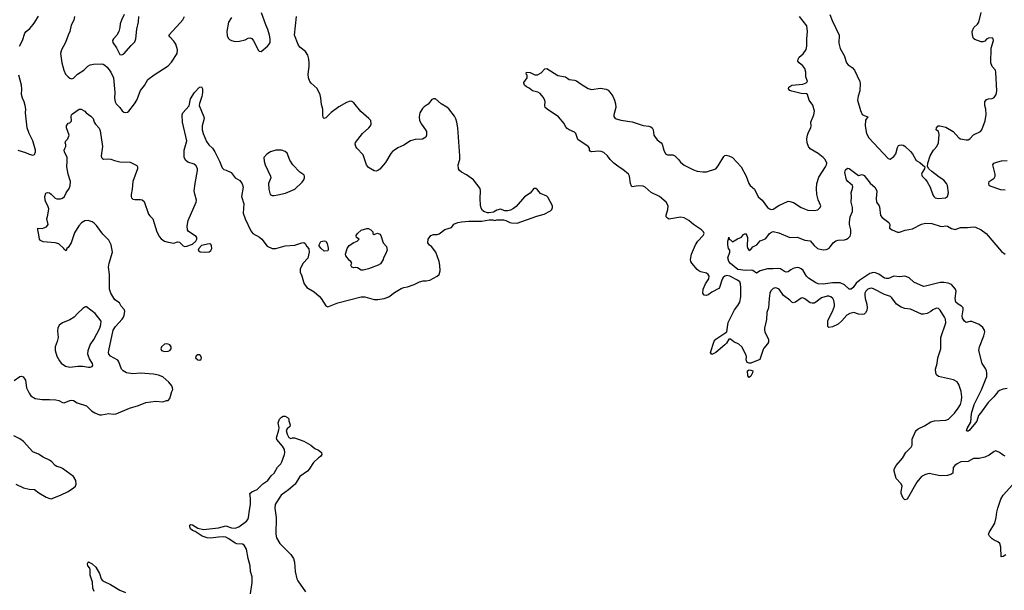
# Model space of a CAD drawing. Header units: inches. Extents: x 2293880 to 2522759, y 823965 to 1006879.
# Tile 113 of 256: x 2355109 to 2365721, y 922626 to 928775. Entities that reach past the tile are written whole.
import ezdxf

# ---------------------------------------------------------------- set-up
doc = ezdxf.new("R2010")
doc.units = ezdxf.units.IN
doc.header["$MEASUREMENT"] = 0
doc.layers.add('C3952', color=7, linetype='Continuous')
doc.layers.add('C3962', color=7, linetype='Continuous')

msp = doc.modelspace()

# ---------------------------------------------------------------- linework, layer by layer
at = {"layer": 'C3952', "color": 5}
for points, elevation in [([(2357390, 928799), (2357361, 928750), (2357341, 928650), (2357345, 928605), (2357357, 928577), (2357370, 928561), (2357390, 928550), (2357430, 928540), (2357477, 928543), (2357540, 928560), (2357570, 928578), (2357590, 928581), (2357610, 928571), (2357628, 928548), (2357683, 928443), (2357690, 928435), (2357710, 928434), (2357780, 928490), (2357797, 928510), (2357807, 928530), (2357810, 928570), (2357802, 928610), (2357783, 928670), (2357760, 928720), (2357715, 928850)], 240), ([(2355107, 928490), (2355139, 928550), (2355166, 928630), (2355179, 928650), (2355218, 928682), (2355256, 928724), (2355273, 928747), (2355310, 928813)], 240), ([(2355698, 928810), (2355691, 928770), (2355664, 928716), (2355650, 928650), (2355630, 928610), (2355604, 928530), (2355560, 928450), (2355549, 928410), (2355563, 928310), (2355585, 928230), (2355601, 928190), (2355630, 928158), (2355650, 928144), (2355670, 928138), (2355690, 928145), (2355733, 928187), (2355800, 928230), (2355844, 928276), (2355870, 928290), (2355904, 928296), (2355990, 928299), (2356010, 928295), (2356025, 928285), (2356050, 928264), (2356090, 928211), (2356119, 928150), (2356135, 927990), (2356129, 927929), (2356138, 927890), (2356148, 927870), (2356189, 927830), (2356215, 927795), (2356230, 927780), (2356250, 927775), (2356270, 927779), (2356284, 927790), (2356347, 927870), (2356371, 927909), (2356410, 928011), (2356453, 928067), (2356490, 928130), (2356558, 928182), (2356710, 928279), (2356744, 928316), (2356805, 928410), (2356808, 928450), (2356791, 928511), (2356770, 928545), (2356726, 928590), (2356717, 928610), (2356839, 928741), (2356866, 928774), (2356884, 928810)], 240), ([(2356235, 928830), (2356205, 928770), (2356193, 928730), (2356190, 928690), (2356179, 928650), (2356155, 928610), (2356121, 928570), (2356111, 928550), (2356114, 928530), (2356153, 928473), (2356186, 928406), (2356190, 928401), (2356210, 928396), (2356230, 928408), (2356310, 928499), (2356350, 928536), (2356361, 928570), (2356370, 928672), (2356389, 928751), (2356392, 928810)], 260), ([(2360000, 927051), (2359924, 927104), (2359870, 927132), (2359850, 927150), (2359838, 927170), (2359834, 927210), (2359851, 927269), (2359853, 927310), (2359832, 927610), (2359822, 927670), (2359810, 927706), (2359795, 927735), (2359735, 927815), (2359713, 927833), (2359650, 927867), (2359590, 927922), (2359570, 927924), (2359550, 927915), (2359510, 927865), (2359470, 927837), (2359450, 927817), (2359421, 927770), (2359414, 927730), (2359418, 927690), (2359438, 927650), (2359482, 927590), (2359492, 927570), (2359494, 927530), (2359485, 927510), (2359451, 927489), (2359370, 927484), (2359320, 927470), (2359250, 927423), (2359186, 927394), (2359149, 927371), (2359126, 927354), (2359108, 927332), (2359050, 927235), (2359030, 927210), (2358990, 927163), (2358970, 927149), (2358950, 927143), (2358930, 927146), (2358870, 927181), (2358846, 927210), (2358810, 927319), (2358744, 927390), (2358730, 927410), (2358726, 927434), (2358729, 927451), (2358804, 927550), (2358873, 927610), (2358889, 927630), (2358897, 927650), (2358892, 927690), (2358872, 927712), (2358785, 927785), (2358710, 927881), (2358690, 927893), (2358670, 927896), (2358630, 927884), (2358550, 927836), (2358465, 927775), (2358410, 927718), (2358390, 927709), (2358381, 927721), (2358375, 927750), (2358375, 927810), (2358362, 927862), (2358355, 927930), (2358346, 927966), (2358314, 928034), (2358250, 928090), (2358236, 928110), (2358221, 928150), (2358219, 928190), (2358228, 928270), (2358228, 928312), (2358224, 928350), (2358213, 928393), (2358191, 928431), (2358130, 928480), (2358110, 928508), (2358072, 928610), (2358093, 928810)], 220), ([(2355090, 927368), (2355170, 927343), (2355210, 927325), (2355250, 927315), (2355270, 927323), (2355280, 927350), (2355278, 927370), (2355251, 927471), (2355211, 927550), (2355190, 927609), (2355171, 927770), (2355174, 927810), (2355168, 927850), (2355159, 927890), (2355140, 927930), (2355130, 927970), (2355132, 928028), (2355128, 928070), (2355099, 928179)], 240), ([(2355050, 924888), (2355110, 924930), (2355130, 924934), (2355145, 924925), (2355170, 924891), (2355181, 924810), (2355210, 924750), (2355230, 924723), (2355274, 924694), (2355350, 924682), (2355430, 924683), (2355498, 924678), (2355531, 924670), (2355570, 924650), (2355590, 924648), (2355650, 924672), (2355670, 924675), (2355690, 924670), (2355728, 924648), (2355830, 924615), (2355882, 924562), (2355918, 924538), (2355970, 924518), (2355990, 924517), (2356070, 924530), (2356116, 924524), (2356150, 924528), (2356294, 924590), (2356390, 924618), (2356469, 924650), (2356577, 924663), (2356650, 924659), (2356692, 924672), (2356708, 924672), (2356728, 924692), (2356749, 924770), (2356759, 924790), (2356757, 924810), (2356749, 924830), (2356718, 924870), (2356650, 924928), (2356605, 924945), (2356550, 924956), (2356410, 924968), (2356330, 924958), (2356260, 924970), (2356224, 924990), (2356208, 925008), (2356176, 925090), (2356165, 925105), (2356088, 925148), (2356070, 925170), (2356067, 925190), (2356070, 925210), (2356117, 925430), (2356141, 925470), (2356212, 925548), (2356226, 925570), (2356235, 925590), (2356241, 925630), (2356237, 925650), (2356202, 925690), (2356185, 925725), (2356135, 925755), (2356090, 925830), (2356076, 925870), (2356078, 926030), (2356066, 926110), (2356072, 926150), (2356110, 926270), (2356095, 926350), (2356070, 926401), (2356004, 926464), (2355936, 926556), (2355910, 926584), (2355890, 926598), (2355847, 926613), (2355810, 926608), (2355775, 926585), (2355745, 926555), (2355701, 926479), (2355663, 926370), (2355630, 926319), (2355618, 926310), (2355610, 926286), (2355590, 926298), (2355584, 926310), (2355530, 926361), (2355491, 926371), (2355362, 926382), (2355335, 926395), (2355321, 926410), (2355317, 926457), (2355304, 926510), (2355306, 926530), (2355350, 926527), (2355370, 926531), (2355397, 926543), (2355415, 926570), (2355401, 926630), (2355412, 926668), (2355423, 926737), (2355414, 926770), (2355390, 926810), (2355383, 926830), (2355380, 926870), (2355390, 926905), (2355410, 926914), (2355430, 926910), (2355450, 926896), (2355490, 926853), (2355510, 926845), (2355550, 926844), (2355570, 926851), (2355591, 926869), (2355611, 926909), (2355643, 926957), (2355654, 926986), (2355656, 927030), (2355630, 927110), (2355617, 927190), (2355622, 927250), (2355619, 927290), (2355593, 927350), (2355589, 927370), (2355594, 927386), (2355608, 927410), (2355608, 927430), (2355598, 927450), (2355608, 927470), (2355629, 927491), (2355642, 927530), (2355615, 927610), (2355615, 927630), (2355630, 927662), (2355650, 927665), (2355663, 927677), (2355669, 927690), (2355664, 927730), (2355669, 927751), (2355678, 927762), (2355749, 927810), (2355771, 927811), (2355811, 927790), (2355825, 927770), (2355877, 927737), (2355902, 927710), (2355912, 927670), (2355925, 927650), (2355967, 927607), (2355977, 927577), (2356000, 927410), (2355987, 927307), (2355990, 927290), (2356000, 927280), (2356013, 927273), (2356050, 927275), (2356090, 927272), (2356130, 927257), (2356190, 927244), (2356299, 927239), (2356330, 927227), (2356370, 927203), (2356379, 927190), (2356380, 927170), (2356330, 927030), (2356322, 926950), (2356309, 926890), (2356309, 926869), (2356315, 926855), (2356330, 926841), (2356350, 926836), (2356410, 926837), (2356430, 926833), (2356450, 926815), (2356499, 926679), (2356510, 926662), (2356545, 926630), (2356587, 926490), (2356617, 926437), (2356635, 926415), (2356670, 926390), (2356710, 926377), (2356770, 926369), (2356810, 926380), (2356830, 926377), (2356870, 926340), (2356890, 926333), (2356910, 926334), (2356970, 926357), (2357006, 926390), (2357017, 926410), (2357017, 926430), (2357010, 926438), (2356930, 926493), (2356918, 926510), (2356913, 926550), (2356923, 926610), (2357010, 926810), (2357013, 926830), (2356996, 926896), (2356991, 926931), (2356999, 927010), (2357027, 927150), (2357026, 927170), (2357010, 927201), (2356990, 927217), (2356920, 927240), (2356898, 927258), (2356881, 927290), (2356880, 927370), (2356910, 927470), (2356863, 927670), (2356861, 927750), (2356868, 927772), (2356934, 927846), (2356950, 927921), (2356993, 927990), (2357048, 928050), (2357070, 928051), (2357079, 928030), (2357078, 927990), (2357072, 927948), (2357046, 927874), (2357045, 927850), (2357094, 927730), (2357097, 927710), (2357075, 927630), (2357076, 927590), (2357085, 927550), (2357122, 927462), (2357148, 927428), (2357186, 927390), (2357213, 927350), (2357263, 927250), (2357290, 927179), (2357310, 927162), (2357335, 927155), (2357389, 927129), (2357432, 927072), (2357482, 927042), (2357508, 927008), (2357516, 926970), (2357498, 926870), (2357524, 926790), (2357519, 926690), (2357538, 926630), (2357599, 926499), (2357621, 926470), (2357692, 926432), (2357720, 926410), (2357776, 926336), (2357830, 926308), (2357870, 926309), (2357970, 926337), (2358073, 926347), (2358151, 926371), (2358173, 926373), (2358185, 926365), (2358202, 926330), (2358225, 926305), (2358229, 926270), (2358216, 926204), (2358165, 926150), (2358133, 926090), (2358133, 926050), (2358146, 926026), (2358168, 925950), (2358175, 925930), (2358205, 925890), (2358281, 925841), (2358336, 925796), (2358359, 925770), (2358410, 925691), (2358430, 925681), (2358536, 925724), (2358790, 925788), (2358830, 925788), (2358930, 925759), (2358970, 925759), (2359038, 925770), (2359089, 925790), (2359150, 925836), (2359220, 925880), (2359249, 925891), (2359290, 925897), (2359360, 925920), (2359418, 925950), (2359459, 925961), (2359490, 925962), (2359530, 925970), (2359610, 926010), (2359629, 926031), (2359640, 926070), (2359637, 926130), (2359629, 926170), (2359594, 926270), (2359549, 926330), (2359527, 926347), (2359509, 926370), (2359513, 926410), (2359541, 926450), (2359570, 926460), (2359610, 926460), (2359630, 926468), (2359690, 926513), (2359763, 926537), (2359775, 926550), (2359787, 926573), (2359830, 926591), (2359870, 926597), (2359950, 926606), (2360000, 926606)], 220), ([(2357595, 922590), (2357613, 922710), (2357613, 922773), (2357598, 922830), (2357593, 922890), (2357570, 922970), (2357554, 923070), (2357530, 923114), (2357510, 923122), (2357450, 923128), (2357430, 923136), (2357362, 923182), (2357330, 923198), (2357310, 923201), (2357250, 923198), (2357167, 923187), (2357128, 923192), (2357074, 923210), (2356999, 923259), (2356970, 923271), (2356950, 923290), (2356941, 923310), (2356943, 923330), (2356950, 923335), (2356970, 923332), (2357030, 923296), (2357090, 923281), (2357250, 923299), (2357330, 923321), (2357390, 923299), (2357430, 923295), (2357470, 923312), (2357553, 923370), (2357568, 923390), (2357574, 923410), (2357584, 923490), (2357597, 923550), (2357598, 923618), (2357591, 923670), (2357611, 923689), (2357670, 923711), (2357728, 923772), (2357783, 923810), (2357821, 923859), (2357853, 923890), (2357886, 923954), (2357922, 923990), (2357936, 924010), (2357962, 924090), (2357966, 924110), (2357963, 924143), (2357941, 924181), (2357881, 924250), (2357875, 924270), (2357903, 924357), (2357904, 924376), (2357896, 924430), (2357910, 924471), (2357930, 924492), (2357950, 924502), (2357970, 924502), (2357994, 924490), (2358010, 924474), (2358011, 924451), (2358025, 924410), (2358022, 924390), (2357992, 924368), (2357982, 924350), (2357991, 924310), (2358010, 924272), (2358030, 924262), (2358049, 924271), (2358071, 924271), (2358170, 924234), (2358246, 924190), (2358290, 924156), (2358330, 924138), (2358361, 924110), (2358367, 924090), (2358351, 924070), (2358330, 924055), (2358277, 924003), (2358230, 923933), (2358210, 923911), (2358129, 923851), (2358077, 923770), (2358007, 923710), (2357928, 923652), (2357872, 923570), (2357863, 923550), (2357858, 923510), (2357872, 923410), (2357870, 923230), (2357876, 923190), (2357914, 923130), (2358030, 923011), (2358059, 922970), (2358070, 922930), (2358078, 922830), (2358097, 922750), (2358106, 922730), (2358191, 922611)], 180), ([(2355067, 923770), (2355150, 923730), (2355210, 923716), (2355270, 923713), (2355316, 923676), (2355395, 923630), (2355435, 923615), (2355450, 923613), (2355550, 923653), (2355630, 923690), (2355689, 923730), (2355709, 923750), (2355716, 923770), (2355714, 923810), (2355690, 923852), (2355570, 923940), (2355550, 923950), (2355510, 923959), (2355490, 923970), (2355454, 924010), (2355429, 924030), (2355362, 924062), (2355310, 924093), (2355250, 924118), (2355149, 924230), (2355110, 924259), (2355046, 924290)], 220), ([(2355910, 922612), (2355896, 922650), (2355893, 922713), (2355870, 922788), (2355868, 922848), (2355864, 922864), (2355844, 922890), (2355838, 922910), (2355846, 922930), (2355850, 922932), (2355890, 922911), (2355930, 922875), (2355970, 922807), (2355988, 922750), (2355997, 922737), (2356020, 922720), (2356088, 922690), (2356187, 922627), (2356250, 922602)], 180)]:
    msp.add_lwpolyline(points, dxfattribs=dict(at, elevation=elevation))
for points, elevation in [([(2357930, 927370), (2357870, 927369), (2357811, 927350), (2357772, 927328), (2357740, 927290), (2357743, 927250), (2357756, 927210), (2357813, 927090), (2357815, 927070), (2357790, 927010), (2357793, 926950), (2357808, 926890), (2357830, 926880), (2357850, 926880), (2357890, 926888), (2357973, 926907), (2358073, 926950), (2358155, 927025), (2358172, 927048), (2358178, 927070), (2358178, 927090), (2358170, 927104), (2358130, 927133), (2358052, 927212), (2358021, 927261), (2357990, 927336), (2357970, 927354)], 240), ([(2358930, 926462), (2358964, 926476), (2358990, 926465), (2359001, 926450), (2359025, 926370), (2359061, 926330), (2359070, 926290), (2359053, 926247), (2359031, 926209), (2359026, 926190), (2358996, 926144), (2358971, 926129), (2358870, 926089), (2358810, 926076), (2358790, 926076), (2358750, 926101), (2358730, 926106), (2358710, 926103), (2358689, 926109), (2358678, 926130), (2358688, 926150), (2358678, 926170), (2358662, 926182), (2358624, 926230), (2358621, 926250), (2358639, 926310), (2358659, 926341), (2358710, 926374), (2358746, 926390), (2358766, 926410), (2358738, 926430), (2358735, 926450), (2358749, 926470), (2358790, 926507), (2358850, 926525), (2358870, 926525), (2358892, 926510), (2358914, 926490), (2358914, 926470)], 220), ([(2357150, 926361), (2357070, 926341), (2357040, 926310), (2357033, 926290), (2357055, 926275), (2357110, 926270), (2357150, 926274), (2357170, 926288), (2357179, 926310), (2357178, 926338), (2357170, 926356)], 220), ([(2358390, 926282), (2358355, 926315), (2358338, 926338), (2358335, 926350), (2358356, 926384), (2358390, 926394), (2358407, 926387), (2358422, 926362), (2358435, 926315), (2358435, 926290), (2358430, 926285)], 220), ([(2355830, 925681), (2355820, 925680), (2355810, 925679), (2355790, 925664), (2355731, 925610), (2355696, 925570), (2355650, 925542), (2355570, 925510), (2355536, 925484), (2355521, 925450), (2355517, 925423), (2355525, 925350), (2355514, 925306), (2355491, 925250), (2355491, 925210), (2355511, 925149), (2355538, 925098), (2355555, 925075), (2355602, 925042), (2355650, 925031), (2355737, 925043), (2355790, 925042), (2355850, 925031), (2355870, 925031), (2355890, 925038), (2355897, 925050), (2355894, 925070), (2355861, 925121), (2355849, 925149), (2355845, 925170), (2355846, 925210), (2355868, 925272), (2355907, 925330), (2355972, 925450), (2355985, 925490), (2355986, 925526), (2355924, 925610)], 240), ([(2356690, 925283), (2356670, 925278), (2356639, 925250), (2356630, 925230), (2356636, 925210), (2356670, 925201), (2356710, 925204), (2356728, 925212), (2356741, 925230), (2356741, 925250), (2356727, 925270), (2356710, 925280)], 220), ([(2357050, 925164), (2357030, 925164), (2357010, 925153), (2357003, 925130), (2357030, 925111), (2357050, 925107), (2357064, 925116), (2357069, 925130), (2357057, 925157)], 220)]:
    msp.add_lwpolyline(points, close=True, dxfattribs=dict(at, elevation=elevation))
at = {"layer": 'C3962', "color": 5}
for points, elevation in [([(2363842, 928830), (2363866, 928766), (2363942, 928610), (2363937, 928523), (2363950, 928466), (2363994, 928390), (2364020, 928310), (2364039, 928290), (2364080, 928260), (2364105, 928230), (2364163, 928110), (2364168, 928088), (2364164, 928010), (2364144, 927950), (2364140, 927910), (2364170, 927797), (2364190, 927755), (2364210, 927742), (2364251, 927730), (2364226, 927694), (2364221, 927630), (2364234, 927550), (2364262, 927502), (2364470, 927279), (2364490, 927271), (2364530, 927301), (2364550, 927330), (2364570, 927398), (2364582, 927418), (2364590, 927425), (2364610, 927428), (2364630, 927424), (2364650, 927412), (2364710, 927355), (2364730, 927330), (2364770, 927258), (2364810, 927236), (2364865, 927190), (2364861, 927170), (2364835, 927130), (2364828, 927110), (2364837, 927090), (2364873, 927053), (2364890, 927028), (2364920, 926970), (2364949, 926889), (2364960, 926870), (2364977, 926857), (2365010, 926849), (2365086, 926854), (2365107, 926870), (2365121, 926910), (2365107, 926990), (2365097, 927010), (2365070, 927045), (2365019, 927078), (2364940, 927140), (2364909, 927170), (2364893, 927193), (2364895, 927230), (2364922, 927310), (2364956, 927370), (2364993, 927410), (2365010, 927450), (2365020, 927540), (2365010, 927569), (2364988, 927590), (2364989, 927610), (2365009, 927630), (2365027, 927633), (2365090, 927616), (2365170, 927570), (2365230, 927503), (2365250, 927492), (2365310, 927481), (2365330, 927482), (2365350, 927490), (2365390, 927535), (2365464, 927570), (2365480, 927590), (2365515, 927685), (2365525, 927755), (2365522, 927810), (2365510, 927850), (2365511, 927890), (2365530, 927914), (2365550, 927921), (2365590, 927927), (2365610, 927937), (2365633, 927970), (2365639, 928010), (2365631, 928211), (2365625, 928230), (2365590, 928272), (2365577, 928310), (2365579, 928470), (2365604, 928550), (2365599, 928570), (2365590, 928579), (2365550, 928577), (2365530, 928566), (2365510, 928543), (2365490, 928537), (2365470, 928538), (2365402, 928562), (2365390, 928574), (2365379, 928610), (2365376, 928650), (2365394, 928690), (2365432, 928728), (2365447, 928750), (2365473, 928853)], 180), ([(2365730, 924073), (2365710, 924081), (2365670, 924113), (2365630, 924129), (2365610, 924121), (2365559, 924081), (2365510, 924061), (2365450, 924047), (2365390, 924047), (2365330, 924016), (2365251, 924009), (2365211, 923990), (2365186, 923970), (2365171, 923950), (2365165, 923890), (2365146, 923874), (2365110, 923864), (2365030, 923860), (2364910, 923886), (2364870, 923875), (2364827, 923853), (2364777, 923790), (2364673, 923607), (2364650, 923602), (2364645, 923605), (2364630, 923619), (2364610, 923670), (2364608, 923690), (2364619, 923750), (2364610, 923772), (2364556, 923830), (2364535, 923910), (2364534, 923930), (2364556, 923970), (2364625, 924050), (2364658, 924110), (2364718, 924170), (2364726, 924190), (2364726, 924254), (2364764, 924336), (2364772, 924350), (2364793, 924367), (2364860, 924400), (2364930, 924443), (2364970, 924452), (2365090, 924459), (2365119, 924470), (2365183, 924537), (2365225, 924590), (2365247, 924630), (2365260, 924670), (2365262, 924710), (2365255, 924770), (2365230, 924844), (2365213, 924873), (2365174, 924894), (2365010, 924930), (2364991, 924950), (2364982, 924970), (2364980, 925010), (2364996, 925070), (2365004, 925130), (2365037, 925230), (2365038, 925350), (2365092, 925510), (2365087, 925547), (2365077, 925570), (2365030, 925645), (2365010, 925662), (2364990, 925665), (2364951, 925650), (2364929, 925631), (2364890, 925608), (2364850, 925601), (2364830, 925603), (2364710, 925655), (2364650, 925662), (2364610, 925676), (2364560, 925710), (2364510, 925779), (2364493, 925793), (2364430, 925814), (2364310, 925875), (2364290, 925882), (2364270, 925880), (2364250, 925870), (2364230, 925851), (2364219, 925830), (2364216, 925810), (2364221, 925770), (2364238, 925710), (2364243, 925670), (2364239, 925641), (2364225, 925615), (2364210, 925603), (2364190, 925599), (2364150, 925603), (2364099, 925619), (2364057, 925610), (2364023, 925590), (2363970, 925531), (2363930, 925495), (2363870, 925464), (2363830, 925459), (2363819, 925470), (2363818, 925530), (2363825, 925550), (2363868, 925630), (2363889, 925690), (2363891, 925710), (2363885, 925750), (2363874, 925770), (2363850, 925790), (2363830, 925797), (2363810, 925796), (2363750, 925778), (2363690, 925731), (2363670, 925722), (2363650, 925720), (2363630, 925726), (2363570, 925769), (2363550, 925778), (2363530, 925773), (2363470, 925732), (2363445, 925725), (2363430, 925730), (2363410, 925752), (2363342, 925802), (2363293, 925870), (2363270, 925882), (2363250, 925885), (2363230, 925878), (2363221, 925870), (2363206, 925854), (2363195, 925830), (2363185, 925770), (2363179, 925670), (2363160, 925620), (2363157, 925543), (2363137, 925450), (2363136, 925430), (2363140, 925410), (2363178, 925330), (2363179, 925301), (2363170, 925281), (2363130, 925237), (2363120, 925220), (2363085, 925115), (2362990, 925074), (2362970, 925074), (2362950, 925083), (2362938, 925110), (2362942, 925142), (2362939, 925159), (2362891, 925250), (2362859, 925279), (2362805, 925305), (2362770, 925334), (2362750, 925332), (2362728, 925290), (2362710, 925272), (2362610, 925190), (2362567, 925167), (2362553, 925190), (2362595, 925310), (2362610, 925332), (2362729, 925410), (2362746, 925514), (2362813, 925650), (2362850, 925696), (2362869, 925731), (2362880, 925790), (2362881, 925890), (2362876, 925930), (2362869, 925950), (2362844, 925970), (2362763, 926010), (2362730, 926018), (2362710, 926013), (2362690, 925997), (2362680, 925980), (2362651, 925889), (2362643, 925877), (2362570, 925838), (2362530, 925810), (2362510, 925803), (2362487, 925807), (2362473, 925830), (2362476, 925870), (2362499, 925930), (2362536, 925984), (2362539, 926010), (2362530, 926030), (2362510, 926044), (2362450, 926060), (2362430, 926069), (2362410, 926085), (2362353, 926150), (2362341, 926170), (2362338, 926190), (2362350, 926250), (2362392, 926348), (2362416, 926390), (2362476, 926450), (2362485, 926470), (2362478, 926490), (2362457, 926510), (2362370, 926570), (2362321, 926610), (2362270, 926640), (2362230, 926648), (2362128, 926628), (2362110, 926627), (2362090, 926635), (2362078, 926650), (2362076, 926670), (2362095, 926730), (2362099, 926770), (2362078, 926810), (2362004, 926870), (2361915, 926915), (2361850, 926971), (2361830, 926981), (2361775, 926985), (2361710, 926973), (2361702, 926982), (2361691, 927011), (2361680, 927090), (2361670, 927110), (2361610, 927161), (2361570, 927185), (2361513, 927230), (2361473, 927270), (2361444, 927310), (2361403, 927343), (2361376, 927356), (2361350, 927360), (2361273, 927353), (2361259, 927359), (2361249, 927370), (2361249, 927390), (2361237, 927410), (2361124, 927484), (2361103, 927550), (2361090, 927565), (2361030, 927587), (2361010, 927602), (2360990, 927625), (2360977, 927657), (2360916, 927730), (2360795, 927810), (2360772, 927830), (2360767, 927850), (2360772, 927890), (2360767, 927910), (2360750, 927941), (2360720, 927980), (2360695, 927995), (2360635, 928010), (2360599, 928039), (2360570, 928053), (2360549, 928070), (2360541, 928090), (2360543, 928097), (2360579, 928150), (2360577, 928177), (2360569, 928190), (2360570, 928211), (2360610, 928206), (2360660, 928180), (2360690, 928180), (2360730, 928202), (2360770, 928246), (2360790, 928251), (2360910, 928174), (2360990, 928159), (2361030, 928131), (2361090, 928125), (2361110, 928118), (2361160, 928080), (2361234, 928034), (2361270, 928023), (2361370, 928036), (2361430, 928026), (2361450, 928016), (2361470, 927996), (2361502, 927950), (2361520, 927910), (2361530, 927870), (2361534, 927830), (2361512, 927750), (2361512, 927732), (2361526, 927710), (2361589, 927691), (2361710, 927674), (2361830, 927636), (2361889, 927629), (2361910, 927622), (2361924, 927610), (2361936, 927590), (2361944, 927530), (2361950, 927519), (2361981, 927481), (2362022, 927450), (2362034, 927434), (2362050, 927370), (2362070, 927331), (2362090, 927320), (2362150, 927318), (2362170, 927310), (2362209, 927270), (2362230, 927240), (2362270, 927209), (2362370, 927159), (2362410, 927144), (2362470, 927135), (2362510, 927136), (2362610, 927167), (2362638, 927202), (2362698, 927302), (2362710, 927313), (2362724, 927316), (2362750, 927310), (2362793, 927290), (2362884, 927190), (2362940, 927090), (2362967, 927010), (2362982, 926990), (2363029, 926949), (2363068, 926868), (2363110, 926832), (2363170, 926753), (2363190, 926736), (2363210, 926729), (2363230, 926735), (2363290, 926772), (2363390, 926819), (2363410, 926818), (2363450, 926806), (2363530, 926752), (2363604, 926724), (2363670, 926718), (2363710, 926725), (2363736, 926750), (2363743, 926770), (2363715, 926835), (2363699, 926890), (2363695, 926955), (2363700, 927010), (2363722, 927078), (2363795, 927190), (2363805, 927210), (2363807, 927230), (2363790, 927270), (2363770, 927290), (2363713, 927333), (2363630, 927382), (2363610, 927410), (2363595, 927450), (2363593, 927490), (2363601, 927530), (2363610, 927562), (2363635, 927610), (2363639, 927630), (2363637, 927670), (2363667, 927750), (2363674, 927790), (2363656, 927856), (2363617, 927910), (2363598, 927970), (2363590, 927978), (2363530, 927979), (2363430, 928005), (2363410, 928012), (2363394, 928030), (2363398, 928050), (2363430, 928070), (2363550, 928080), (2363585, 928095), (2363601, 928110), (2363581, 928161), (2363581, 928210), (2363570, 928250), (2363550, 928280), (2363510, 928310), (2363495, 928330), (2363498, 928350), (2363510, 928370), (2363554, 928406), (2363584, 928456), (2363592, 928490), (2363591, 928569), (2363601, 928650), (2363591, 928711), (2363512, 928810)], 180), ([(2365730, 926937), (2365683, 926943), (2365570, 926981), (2365559, 926990), (2365554, 927010), (2365558, 927030), (2365612, 927068), (2365621, 927090), (2365621, 927110), (2365597, 927210), (2365609, 927230), (2365650, 927245), (2365690, 927253), (2365750, 927259)], 160), ([(2365750, 924800), (2365710, 924795), (2365670, 924781), (2365650, 924764), (2365609, 924710), (2365548, 924650), (2365463, 924537), (2365444, 924510), (2365424, 924450), (2365412, 924430), (2365341, 924350), (2365330, 924341), (2365322, 924342), (2365314, 924350), (2365320, 924370), (2365360, 924440), (2365366, 924530), (2365395, 924630), (2365474, 924786), (2365531, 924930), (2365534, 924970), (2365530, 924990), (2365518, 925018), (2365483, 925070), (2365445, 925210), (2365452, 925250), (2365501, 925370), (2365510, 925410), (2365506, 925430), (2365490, 925457), (2365450, 925490), (2365370, 925523), (2365350, 925524), (2365310, 925512), (2365290, 925525), (2365270, 925559), (2365265, 925585), (2365277, 925650), (2365276, 925670), (2365260, 925690), (2365225, 925710), (2365200, 925730), (2365191, 925770), (2365203, 925850), (2365195, 925870), (2365150, 925921), (2365115, 925935), (2365070, 925945), (2365030, 925945), (2364870, 925903), (2364850, 925901), (2364746, 925946), (2364694, 925994), (2364670, 926006), (2364650, 926010), (2364590, 926004), (2364530, 926012), (2364472, 925988), (2364450, 925986), (2364430, 925991), (2364370, 926034), (2364333, 926047), (2364310, 926050), (2364270, 926039), (2364162, 925970), (2364123, 925937), (2364090, 925890), (2364070, 925870), (2364050, 925871), (2363999, 925919), (2363950, 925939), (2363870, 925939), (2363767, 925927), (2363715, 925930), (2363690, 925938), (2363610, 925990), (2363589, 926010), (2363552, 926072), (2363531, 926091), (2363510, 926100), (2363490, 926104), (2363446, 926094), (2363419, 926081), (2363390, 926060), (2363370, 926053), (2363350, 926061), (2363310, 926091), (2363290, 926095), (2363230, 926089), (2363170, 926089), (2363090, 926070), (2363050, 926044), (2363010, 926071), (2362995, 926075), (2362930, 926072), (2362850, 926085), (2362770, 926148), (2362752, 926170), (2362741, 926210), (2362764, 926270), (2362762, 926290), (2362749, 926310), (2362742, 926350), (2362742, 926390), (2362749, 926411), (2362750, 926431), (2362754, 926410), (2362770, 926402), (2362790, 926382), (2362846, 926414), (2362890, 926433), (2362910, 926459), (2362930, 926470), (2362945, 926450), (2362952, 926430), (2362951, 926330), (2362955, 926310), (2362970, 926287), (2362985, 926295), (2363012, 926328), (2363054, 926350), (2363090, 926391), (2363130, 926406), (2363150, 926419), (2363190, 926472), (2363210, 926486), (2363230, 926492), (2363290, 926477), (2363410, 926430), (2363490, 926432), (2363570, 926400), (2363630, 926391), (2363670, 926343), (2363706, 926310), (2363770, 926296), (2363801, 926299), (2363830, 926311), (2363849, 926330), (2363876, 926370), (2363906, 926394), (2363930, 926400), (2363997, 926403), (2364021, 926410), (2364039, 926421), (2364058, 926442), (2364068, 926470), (2364068, 926510), (2364053, 926570), (2364052, 926590), (2364060, 926650), (2364085, 926710), (2364085, 926750), (2364072, 926810), (2364075, 926870), (2364072, 926910), (2364089, 926970), (2364084, 926990), (2364035, 927030), (2364021, 927050), (2364003, 927130), (2364010, 927159), (2364030, 927176), (2364050, 927173), (2364150, 927098), (2364190, 927108), (2364210, 927098), (2364274, 927014), (2364330, 926968), (2364348, 926928), (2364340, 926850), (2364342, 926810), (2364371, 926771), (2364377, 926757), (2364387, 926667), (2364403, 926643), (2364477, 926590), (2364487, 926570), (2364485, 926530), (2364512, 926510), (2364570, 926487), (2364590, 926485), (2364653, 926507), (2364730, 926522), (2364830, 926573), (2364870, 926582), (2364938, 926578), (2365030, 926550), (2365050, 926548), (2365090, 926553), (2365110, 926549), (2365150, 926526), (2365190, 926516), (2365250, 926535), (2365324, 926536), (2365390, 926545), (2365410, 926540), (2365470, 926510), (2365525, 926470), (2365690, 926278), (2365730, 926247)], 160), ([(2360000, 926606), (2360090, 926606), (2360170, 926618), (2360210, 926618), (2360230, 926612), (2360250, 926618), (2360323, 926617), (2360350, 926611), (2360390, 926591), (2360410, 926586), (2360470, 926584), (2360683, 926657), (2360761, 926679), (2360830, 926717), (2360845, 926730), (2360852, 926750), (2360850, 926770), (2360802, 926862), (2360790, 926873), (2360723, 926903), (2360690, 926941), (2360670, 926956), (2360650, 926958), (2360610, 926907), (2360550, 926865), (2360459, 926761), (2360430, 926740), (2360397, 926723), (2360370, 926715), (2360337, 926717), (2360290, 926734), (2360250, 926722), (2360217, 926703), (2360170, 926695), (2360150, 926695), (2360110, 926709), (2360098, 926718), (2360083, 926743), (2360076, 926776), (2360072, 926850), (2360076, 926930), (2360070, 926955), (2360001, 927050), (2360000, 927051)], 220), ([(2365736, 923010), (2365710, 922990), (2365687, 922987), (2365684, 923090), (2365671, 923130), (2365650, 923150), (2365610, 923166), (2365590, 923180), (2365561, 923210), (2365550, 923230), (2365556, 923250), (2365617, 923350), (2365633, 923410), (2365640, 923470), (2365650, 923510), (2365683, 923610), (2365708, 923652), (2365810, 923762)], 180)]:
    msp.add_lwpolyline(points, dxfattribs=dict(at, elevation=elevation))
at = {"layer": 'C3962', "color": 5, "elevation": 180}
msp.add_lwpolyline([(2362970, 924919), (2362956, 924936), (2362952, 924990), (2362970, 925001), (2362990, 924999), (2363010, 924990), (2363007, 924970), (2362990, 924934)], close=True, dxfattribs=at)

doc.saveas('drawing.dxf')
